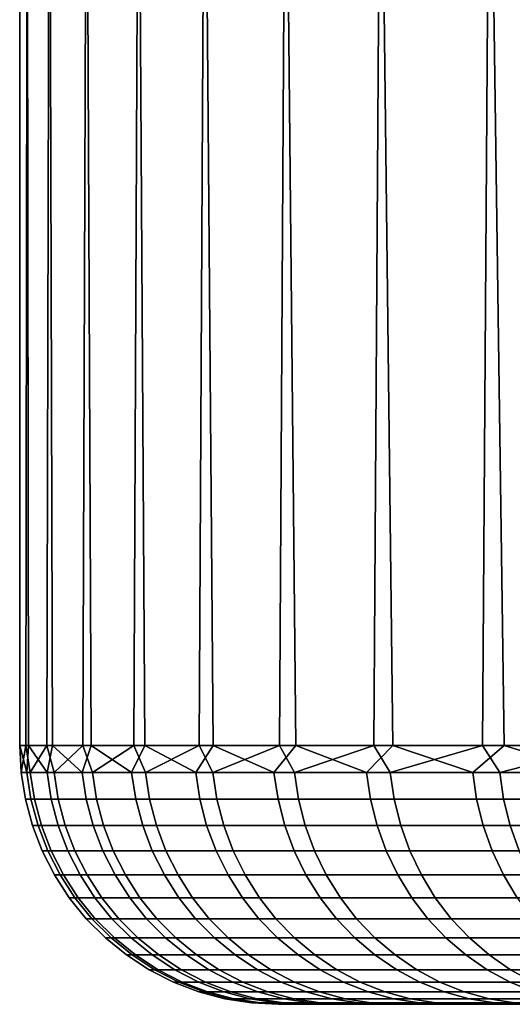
# Model space of a CAD drawing. Header units: metres. Extents: x -244 to 24, y -123 to 0.
# Tile 19 of 146: x -23.45 to -21.55, y -123.1 to -119.3. Entities that reach past the tile are written whole.
import ezdxf

# ---------------------------------------------------------------- set-up
doc = ezdxf.new("R2010")
doc.units = ezdxf.units.M
doc.layers.add('solid_10_231_103_000', color=7, linetype='CONTINUOUS')

msp = doc.modelspace()

# ---------------------------------------------------------------- linework, layer by layer
at = {"layer": 'solid_10_231_103_000'}
for points in [[(-23.449753, -122.099998, -0.107974), (-23.42614, -122.099998, 1.05761), (-23.408539, -109.099998, 1.393613), (-23.448738, -109.099998, 0.243607)], [(-23.415407, -122.099998, -1.27329), (-23.449753, -122.099998, -0.107974), (-23.448738, -109.099998, 0.243607), (-23.432476, -109.099998, -0.906533)], [(-23.323189, -122.099998, -2.43546), (-23.415407, -122.099998, -1.27329), (-23.432476, -109.099998, -0.906533), (-23.359768, -109.099998, -2.054852)], [(-23.42614, -122.099998, 1.05761), (-23.344627, -122.099998, 2.22058), (-23.31201, -109.099998, 2.540119), (-23.408539, -109.099998, 1.393613)], [(-23.173323, -122.099998, -3.59161), (-23.323189, -122.099998, -2.43546), (-23.359768, -109.099998, -2.054852), (-23.230867, -109.099998, -3.198375)], [(-23.344627, -122.099998, 2.22058), (-23.205416, -122.099998, 3.378061), (-23.159357, -109.099998, 3.6806), (-23.31201, -109.099998, 2.540119)], [(-22.966183, -122.099998, -4.738883), (-23.173323, -122.099998, -3.59161), (-23.230867, -109.099998, -3.198375), (-23.046116, -109.099998, -4.333517)], [(-23.205416, -122.099998, 3.378061), (-23.008848, -122.099998, 4.527193), (-22.950994, -109.099998, 4.811905), (-23.159357, -109.099998, 3.6806)], [(-22.70228, -122.099998, -5.874444), (-22.966183, -122.099998, -4.738883), (-23.046116, -109.099998, -4.333517), (-22.805737, -109.099998, -5.458894)], [(-23.008848, -122.099998, 4.527193), (-22.755413, -122.099998, 5.665135), (-22.687311, -109.099998, 5.931875), (-22.950994, -109.099998, 4.811905)], [(-22.382265, -122.099998, -6.995485), (-22.70228, -122.099998, -5.874444), (-22.805737, -109.099998, -5.458894), (-22.510544, -109.099998, -6.571002)], [(-22.755413, -122.099998, 5.665135), (-22.445734, -122.099998, 6.789076), (-22.369013, -109.099998, 7.037756), (-22.687311, -109.099998, 5.931875)], [(-22.006929, -122.099998, -8.099236), (-22.382265, -122.099998, -6.995485), (-22.510544, -109.099998, -6.571002), (-22.161242, -109.099998, -7.666943)], [(-22.445734, -122.099998, 6.789076), (-22.08058, -122.099998, 7.896237), (-21.997055, -109.099998, 8.126032), (-22.369013, -109.099998, 7.037756)], [(-21.577202, -122.099998, -9.182969), (-22.006929, -122.099998, -8.099236), (-22.161242, -109.099998, -7.666943), (-21.758436, -109.099998, -8.744842)], [(-22.08058, -122.099998, 7.896237), (-21.660851, -122.099998, 8.983881), (-21.571892, -109.099998, 9.195353), (-21.997055, -109.099998, 8.126032)], [(-21.094145, -122.099998, -10.244005), (-21.577202, -122.099998, -9.182969), (-21.758436, -109.099998, -8.744842), (-21.303318, -109.099998, -9.801564)], [(-21.660851, -122.099998, 8.983881), (-21.187584, -122.099998, 10.049321), (-21.094893, -109.099998, 10.242475), (-21.571892, -109.099998, 9.195353)], [(-23.44413, -122.204529, 0.135783), (-23.42614, -122.099998, 1.05761), (-23.449753, -122.099998, -0.107974)], [(-23.422369, -122.204529, -1.018968), (-23.449753, -122.099998, -0.107974), (-23.415407, -122.099998, -1.27329)], [(-23.44413, -122.204529, 0.135783), (-23.449753, -122.099998, -0.107974), (-23.422369, -122.204529, -1.018968)], [(-23.408995, -122.204529, 1.290205), (-23.42614, -122.099998, 1.05761), (-23.44413, -122.204529, 0.135783)], [(-23.408995, -122.204529, 1.290205), (-23.344627, -122.099998, 2.22058), (-23.42614, -122.099998, 1.05761)], [(-23.422369, -122.204529, -1.018968), (-23.415407, -122.099998, -1.27329), (-23.343765, -122.204529, -2.171247)], [(-23.343765, -122.204529, -2.171247), (-23.415407, -122.099998, -1.27329), (-23.323189, -122.099998, -2.43546)], [(-23.317049, -122.204529, 2.441497), (-23.344627, -122.099998, 2.22058), (-23.408995, -122.204529, 1.290205)], [(-23.317049, -122.204529, 2.441497), (-23.205416, -122.099998, 3.378061), (-23.344627, -122.099998, 2.22058)], [(-23.343765, -122.204529, -2.171247), (-23.323189, -122.099998, -2.43546), (-23.208508, -122.204529, -3.318257)], [(-23.208508, -122.204529, -3.318257), (-23.323189, -122.099998, -2.43546), (-23.173323, -122.099998, -3.59161)], [(-23.168516, -122.204529, 3.586862), (-23.205416, -122.099998, 3.378061), (-23.317049, -122.204529, 2.441497)], [(-23.208508, -122.204529, -3.318257), (-23.173323, -122.099998, -3.59161), (-23.016928, -122.204529, -4.457213)], [(-23.168516, -122.204529, 3.586862), (-23.008848, -122.099998, 4.527193), (-23.205416, -122.099998, 3.378061)], [(-23.016928, -122.204529, -4.457213), (-23.173323, -122.099998, -3.59161), (-22.966183, -122.099998, -4.738883)], [(-22.963755, -122.204529, 4.723523), (-23.008848, -122.099998, 4.527193), (-23.168516, -122.204529, 3.586862)], [(-23.016928, -122.204529, -4.457213), (-22.966183, -122.099998, -4.738883), (-22.769487, -122.204529, -5.585352)], [(-22.963755, -122.204529, 4.723523), (-22.755413, -122.099998, 5.665135), (-23.008848, -122.099998, 4.527193)], [(-22.769487, -122.204529, -5.585352), (-22.966183, -122.099998, -4.738883), (-22.70228, -122.099998, -5.874444)], [(-22.703262, -122.204529, 5.848721), (-22.755413, -122.099998, 5.665135), (-22.963755, -122.204529, 4.723523)], [(-22.769487, -122.204529, -5.585352), (-22.70228, -122.099998, -5.874444), (-22.466787, -122.204529, -6.699937)], [(-22.703262, -122.204529, 5.848721), (-22.445734, -122.099998, 6.789076), (-22.755413, -122.099998, 5.665135)], [(-22.387672, -122.204529, 6.959724), (-22.445734, -122.099998, 6.789076), (-22.703262, -122.204529, 5.848721)], [(-22.466787, -122.204529, -6.699937), (-22.70228, -122.099998, -5.874444), (-22.382265, -122.099998, -6.995485)], [(-22.466787, -122.204529, -6.699937), (-22.382265, -122.099998, -6.995485), (-22.109564, -122.204529, -7.798261)], [(-22.387672, -122.204529, 6.959724), (-22.08058, -122.099998, 7.896237), (-22.445734, -122.099998, 6.789076)], [(-22.017752, -122.204529, 8.053837), (-22.08058, -122.099998, 7.896237), (-22.387672, -122.204529, 6.959724)], [(-22.109564, -122.204529, -7.798261), (-22.382265, -122.099998, -6.995485), (-22.006929, -122.099998, -8.099236)], [(-22.109564, -122.204529, -7.798261), (-22.006929, -122.099998, -8.099236), (-21.698683, -122.204529, -8.87766)], [(-22.017752, -122.204529, 8.053837), (-21.660851, -122.099998, 8.983881), (-22.08058, -122.099998, 7.896237)], [(-21.594395, -122.204529, 9.128405), (-21.660851, -122.099998, 8.983881), (-22.017752, -122.204529, 8.053837)], [(-21.698683, -122.204529, -8.87766), (-22.006929, -122.099998, -8.099236), (-21.577202, -122.099998, -9.182969)], [(-21.698683, -122.204529, -8.87766), (-21.577202, -122.099998, -9.182969), (-21.235142, -122.204529, -9.935514)], [(-21.594395, -122.204529, 9.128405), (-21.187584, -122.099998, 10.049321), (-21.660851, -122.099998, 8.983881)], [(-21.118631, -122.204529, 10.180818), (-21.187584, -122.099998, 10.049321), (-21.594395, -122.204529, 9.128405)], [(-21.235142, -122.204529, -9.935514), (-21.577202, -122.099998, -9.182969), (-21.094145, -122.099998, -10.244005)], [(-23.44413, -122.204529, 0.135783), (-23.422369, -122.204529, -1.018968), (-23.405989, -122.308014, -1.018256), (-23.427734, -122.308014, 0.135688)], [(-23.408995, -122.204529, 1.290205), (-23.44413, -122.204529, 0.135783), (-23.427734, -122.308014, 0.135688), (-23.392624, -122.308014, 1.289303)], [(-23.422369, -122.204529, -1.018968), (-23.343765, -122.204529, -2.171247), (-23.32744, -122.308014, -2.169729), (-23.405989, -122.308014, -1.018256)], [(-23.317049, -122.204529, 2.441497), (-23.408995, -122.204529, 1.290205), (-23.392624, -122.308014, 1.289303), (-23.300743, -122.308014, 2.439789)], [(-23.343765, -122.204529, -2.171247), (-23.208508, -122.204529, -3.318257), (-23.192278, -122.308014, -3.315936), (-23.32744, -122.308014, -2.169729)], [(-23.168516, -122.204529, 3.586862), (-23.317049, -122.204529, 2.441497), (-23.300743, -122.308014, 2.439789), (-23.152311, -122.308014, 3.584354)], [(-23.208508, -122.204529, -3.318257), (-23.016928, -122.204529, -4.457213), (-23.00083, -122.308014, -4.454096), (-23.192278, -122.308014, -3.315936)], [(-22.963755, -122.204529, 4.723523), (-23.168516, -122.204529, 3.586862), (-23.152311, -122.308014, 3.584354), (-22.947695, -122.308014, 4.72022)], [(-23.016928, -122.204529, -4.457213), (-22.769487, -122.204529, -5.585352), (-22.753563, -122.308014, -5.581447), (-23.00083, -122.308014, -4.454096)], [(-22.703262, -122.204529, 5.848721), (-22.963755, -122.204529, 4.723523), (-22.947695, -122.308014, 4.72022), (-22.687386, -122.308014, 5.844631)], [(-22.769487, -122.204529, -5.585352), (-22.466787, -122.204529, -6.699937), (-22.451075, -122.308014, -6.695251), (-22.753563, -122.308014, -5.581447)], [(-22.387672, -122.204529, 6.959724), (-22.703262, -122.204529, 5.848721), (-22.687386, -122.308014, 5.844631), (-22.372017, -122.308014, 6.954857)], [(-22.466787, -122.204529, -6.699937), (-22.109564, -122.204529, -7.798261), (-22.094101, -122.308014, -7.792808), (-22.451075, -122.308014, -6.695251)], [(-22.017752, -122.204529, 8.053837), (-22.387672, -122.204529, 6.959724), (-22.372017, -122.308014, 6.954857), (-22.002354, -122.308014, 8.048204)], [(-22.109564, -122.204529, -7.798261), (-21.698683, -122.204529, -8.87766), (-21.683508, -122.308014, -8.871451), (-22.094101, -122.308014, -7.792808)], [(-21.594395, -122.204529, 9.128405), (-22.017752, -122.204529, 8.053837), (-22.002354, -122.308014, 8.048204), (-21.579292, -122.308014, 9.122021)], [(-21.698683, -122.204529, -8.87766), (-21.235142, -122.204529, -9.935514), (-21.220291, -122.308014, -9.928566), (-21.683508, -122.308014, -8.871451)], [(-21.118631, -122.204529, 10.180818), (-21.594395, -122.204529, 9.128405), (-21.579292, -122.308014, 9.122021), (-21.103863, -122.308014, 10.173697)], [(-23.427734, -122.308014, 0.135688), (-23.405989, -122.308014, -1.018256), (-23.37888, -122.409218, -1.017076), (-23.4006, -122.409218, 0.135531)], [(-23.392624, -122.308014, 1.289303), (-23.427734, -122.308014, 0.135688), (-23.4006, -122.409218, 0.135531), (-23.365532, -122.409218, 1.28781)], [(-23.405989, -122.308014, -1.018256), (-23.32744, -122.308014, -2.169729), (-23.300423, -122.409218, -2.167216), (-23.37888, -122.409218, -1.017076)], [(-23.300743, -122.308014, 2.439789), (-23.392624, -122.308014, 1.289303), (-23.365532, -122.409218, 1.28781), (-23.273756, -122.409218, 2.436963)], [(-23.32744, -122.308014, -2.169729), (-23.192278, -122.308014, -3.315936), (-23.165417, -122.409218, -3.312096), (-23.300423, -122.409218, -2.167216)], [(-23.152311, -122.308014, 3.584354), (-23.300743, -122.308014, 2.439789), (-23.273756, -122.409218, 2.436963), (-23.125498, -122.409218, 3.580203)], [(-23.192278, -122.308014, -3.315936), (-23.00083, -122.308014, -4.454096), (-22.974192, -122.409218, -4.448937), (-23.165417, -122.409218, -3.312096)], [(-22.947695, -122.308014, 4.72022), (-23.152311, -122.308014, 3.584354), (-23.125498, -122.409218, 3.580203), (-22.921116, -122.409218, 4.714753)], [(-23.00083, -122.308014, -4.454096), (-22.753563, -122.308014, -5.581447), (-22.727209, -122.409218, -5.574982), (-22.974192, -122.409218, -4.448937)], [(-22.687386, -122.308014, 5.844631), (-22.947695, -122.308014, 4.72022), (-22.921116, -122.409218, 4.714753), (-22.66111, -122.409218, 5.837862)], [(-22.753563, -122.308014, -5.581447), (-22.451075, -122.308014, -6.695251), (-22.425072, -122.409218, -6.687497), (-22.727209, -122.409218, -5.574982)], [(-22.372017, -122.308014, 6.954857), (-22.687386, -122.308014, 5.844631), (-22.66111, -122.409218, 5.837862), (-22.346106, -122.409218, 6.946802)], [(-22.451075, -122.308014, -6.695251), (-22.094101, -122.308014, -7.792808), (-22.068512, -122.409218, -7.783782), (-22.425072, -122.409218, -6.687497)], [(-22.002354, -122.308014, 8.048204), (-22.372017, -122.308014, 6.954857), (-22.346106, -122.409218, 6.946802), (-21.976871, -122.409218, 8.038883)], [(-22.094101, -122.308014, -7.792808), (-21.683508, -122.308014, -8.871451), (-21.658394, -122.409218, -8.861176), (-22.068512, -122.409218, -7.783782)], [(-21.579292, -122.308014, 9.122021), (-22.002354, -122.308014, 8.048204), (-21.976871, -122.409218, 8.038883), (-21.5543, -122.409218, 9.111455)], [(-21.683508, -122.308014, -8.871451), (-21.220291, -122.308014, -9.928566), (-21.195713, -122.409218, -9.917067), (-21.658394, -122.409218, -8.861176)], [(-21.103863, -122.308014, 10.173697), (-21.579292, -122.308014, 9.122021), (-21.5543, -122.409218, 9.111455), (-21.07942, -122.409218, 10.161915)], [(-23.4006, -122.409218, 0.135531), (-23.37888, -122.409218, -1.017076), (-23.341341, -122.507027, -1.015443), (-23.363028, -122.507027, 0.135314)], [(-23.365532, -122.409218, 1.28781), (-23.4006, -122.409218, 0.135531), (-23.363028, -122.507027, 0.135314), (-23.328014, -122.507027, 1.285742)], [(-23.37888, -122.409218, -1.017076), (-23.300423, -122.409218, -2.167216), (-23.26301, -122.507027, -2.163736), (-23.341341, -122.507027, -1.015443)], [(-23.273756, -122.409218, 2.436963), (-23.365532, -122.409218, 1.28781), (-23.328014, -122.507027, 1.285742), (-23.236385, -122.507027, 2.43305)], [(-23.300423, -122.409218, -2.167216), (-23.165417, -122.409218, -3.312096), (-23.12822, -122.507027, -3.306777), (-23.26301, -122.507027, -2.163736)], [(-23.125498, -122.409218, 3.580203), (-23.273756, -122.409218, 2.436963), (-23.236385, -122.507027, 2.43305), (-23.088366, -122.507027, 3.574454)], [(-23.165417, -122.409218, -3.312096), (-22.974192, -122.409218, -4.448937), (-22.937302, -122.507027, -4.441794), (-23.12822, -122.507027, -3.306777)], [(-22.921116, -122.409218, 4.714753), (-23.125498, -122.409218, 3.580203), (-23.088366, -122.507027, 3.574454), (-22.884314, -122.507027, 4.707183)], [(-22.974192, -122.409218, -4.448937), (-22.727209, -122.409218, -5.574982), (-22.690718, -122.507027, -5.566031), (-22.937302, -122.507027, -4.441794)], [(-22.66111, -122.409218, 5.837862), (-22.921116, -122.409218, 4.714753), (-22.884314, -122.507027, 4.707183), (-22.624723, -122.507027, 5.828488)], [(-22.727209, -122.409218, -5.574982), (-22.425072, -122.409218, -6.687497), (-22.389065, -122.507027, -6.676759), (-22.690718, -122.507027, -5.566031)], [(-22.346106, -122.409218, 6.946802), (-22.66111, -122.409218, 5.837862), (-22.624723, -122.507027, 5.828488), (-22.310225, -122.507027, 6.935647)], [(-22.425072, -122.409218, -6.687497), (-22.068512, -122.409218, -7.783782), (-22.033077, -122.507027, -7.771284), (-22.389065, -122.507027, -6.676759)], [(-21.976871, -122.409218, 8.038883), (-22.346106, -122.409218, 6.946802), (-22.310225, -122.507027, 6.935647), (-21.941584, -122.507027, 8.025975)], [(-22.068512, -122.409218, -7.783782), (-21.658394, -122.409218, -8.861176), (-21.623617, -122.507027, -8.846949), (-22.033077, -122.507027, -7.771284)], [(-21.5543, -122.409218, 9.111455), (-21.976871, -122.409218, 8.038883), (-21.941584, -122.507027, 8.025975), (-21.519691, -122.507027, 9.096826)], [(-21.658394, -122.409218, -8.861176), (-21.195713, -122.409218, -9.917067), (-21.16168, -122.507027, -9.901143), (-21.623617, -122.507027, -8.846949)], [(-21.07942, -122.409218, 10.161915), (-21.5543, -122.409218, 9.111455), (-21.519691, -122.507027, 9.096826), (-21.045574, -122.507027, 10.145598)], [(-23.363028, -122.507027, 0.135314), (-23.341341, -122.507027, -1.015443), (-23.293785, -122.600365, -1.013375), (-23.315426, -122.600365, 0.135038)], [(-23.328014, -122.507027, 1.285742), (-23.363028, -122.507027, 0.135314), (-23.315426, -122.600365, 0.135038), (-23.280483, -122.600365, 1.283123)], [(-23.341341, -122.507027, -1.015443), (-23.26301, -122.507027, -2.163736), (-23.215612, -122.600365, -2.159328), (-23.293785, -122.600365, -1.013375)], [(-23.236385, -122.507027, 2.43305), (-23.328014, -122.507027, 1.285742), (-23.280483, -122.600365, 1.283123), (-23.189043, -122.600365, 2.428093)], [(-23.26301, -122.507027, -2.163736), (-23.12822, -122.507027, -3.306777), (-23.081099, -122.600365, -3.30004), (-23.215612, -122.600365, -2.159328)], [(-23.088366, -122.507027, 3.574454), (-23.236385, -122.507027, 2.43305), (-23.189043, -122.600365, 2.428093), (-23.041325, -122.600365, 3.567171)], [(-23.12822, -122.507027, -3.306777), (-22.937302, -122.507027, -4.441794), (-22.890568, -122.600365, -4.432744), (-23.081099, -122.600365, -3.30004)], [(-22.884314, -122.507027, 4.707183), (-23.088366, -122.507027, 3.574454), (-23.041325, -122.600365, 3.567171), (-22.837688, -122.600365, 4.697592)], [(-22.937302, -122.507027, -4.441794), (-22.690718, -122.507027, -5.566031), (-22.644487, -122.600365, -5.55469), (-22.890568, -122.600365, -4.432744)], [(-22.624723, -122.507027, 5.828488), (-22.884314, -122.507027, 4.707183), (-22.837688, -122.600365, 4.697592), (-22.578627, -122.600365, 5.816612)], [(-22.690718, -122.507027, -5.566031), (-22.389065, -122.507027, -6.676759), (-22.343449, -122.600365, -6.663156), (-22.644487, -122.600365, -5.55469)], [(-22.310225, -122.507027, 6.935647), (-22.624723, -122.507027, 5.828488), (-22.578627, -122.600365, 5.816612), (-22.264769, -122.600365, 6.921516)], [(-22.389065, -122.507027, -6.676759), (-22.033077, -122.507027, -7.771284), (-21.988186, -122.600365, -7.75545), (-22.343449, -122.600365, -6.663156)], [(-21.941584, -122.507027, 8.025975), (-22.310225, -122.507027, 6.935647), (-22.264769, -122.600365, 6.921516), (-21.896879, -122.600365, 8.009623)], [(-22.033077, -122.507027, -7.771284), (-21.623617, -122.507027, -8.846949), (-21.579561, -122.600365, -8.828923), (-21.988186, -122.600365, -7.75545)], [(-21.519691, -122.507027, 9.096826), (-21.941584, -122.507027, 8.025975), (-21.896879, -122.600365, 8.009623), (-21.475845, -122.600365, 9.078291)], [(-21.623617, -122.507027, -8.846949), (-21.16168, -122.507027, -9.901143), (-21.118565, -122.600365, -9.88097), (-21.579561, -122.600365, -8.828923)], [(-23.315426, -122.600365, 0.135038), (-23.293785, -122.600365, -1.013375), (-23.236732, -122.68821, -1.010893), (-23.25832, -122.68821, 0.134707)], [(-23.280483, -122.600365, 1.283123), (-23.315426, -122.600365, 0.135038), (-23.25832, -122.68821, 0.134707), (-23.223463, -122.68821, 1.27998)], [(-23.293785, -122.600365, -1.013375), (-23.215612, -122.600365, -2.159328), (-23.158751, -122.68821, -2.154039), (-23.236732, -122.68821, -1.010893)], [(-23.189043, -122.600365, 2.428093), (-23.280483, -122.600365, 1.283123), (-23.223463, -122.68821, 1.27998), (-23.132246, -122.68821, 2.422146)], [(-23.215612, -122.600365, -2.159328), (-23.081099, -122.600365, -3.30004), (-23.024567, -122.68821, -3.291957), (-23.158751, -122.68821, -2.154039)], [(-23.041325, -122.600365, 3.567171), (-23.189043, -122.600365, 2.428093), (-23.132246, -122.68821, 2.422146), (-22.98489, -122.68821, 3.558434)], [(-23.081099, -122.600365, -3.30004), (-22.890568, -122.600365, -4.432744), (-22.834503, -122.68821, -4.421887), (-23.024567, -122.68821, -3.291957)], [(-22.837688, -122.600365, 4.697592), (-23.041325, -122.600365, 3.567171), (-22.98489, -122.68821, 3.558434), (-22.781752, -122.68821, 4.686086)], [(-22.890568, -122.600365, -4.432744), (-22.644487, -122.600365, -5.55469), (-22.589024, -122.68821, -5.541085), (-22.834503, -122.68821, -4.421887)], [(-22.578627, -122.600365, 5.816612), (-22.837688, -122.600365, 4.697592), (-22.781752, -122.68821, 4.686086), (-22.523325, -122.68821, 5.802366)], [(-22.644487, -122.600365, -5.55469), (-22.343449, -122.600365, -6.663156), (-22.288723, -122.68821, -6.646836), (-22.589024, -122.68821, -5.541085)], [(-22.264769, -122.600365, 6.921516), (-22.578627, -122.600365, 5.816612), (-22.523325, -122.68821, 5.802366), (-22.210238, -122.68821, 6.904564)], [(-22.343449, -122.600365, -6.663156), (-21.988186, -122.600365, -7.75545), (-21.934332, -122.68821, -7.736455), (-22.288723, -122.68821, -6.646836)], [(-21.896879, -122.600365, 8.009623), (-22.264769, -122.600365, 6.921516), (-22.210238, -122.68821, 6.904564), (-21.843246, -122.68821, 7.990005)], [(-21.988186, -122.600365, -7.75545), (-21.579561, -122.600365, -8.828923), (-21.526707, -122.68821, -8.807299), (-21.934332, -122.68821, -7.736455)], [(-21.475845, -122.600365, 9.078291), (-21.896879, -122.600365, 8.009623), (-21.843246, -122.68821, 7.990005), (-21.423246, -122.68821, 9.056056)], [(-21.579561, -122.600365, -8.828923), (-21.118565, -122.600365, -9.88097), (-21.066839, -122.68821, -9.856769), (-21.526707, -122.68821, -8.807299)], [(-23.25832, -122.68821, 0.134707), (-23.236732, -122.68821, -1.010893), (-23.170809, -122.7696, -1.008025), (-23.192337, -122.7696, 0.134325)], [(-23.223463, -122.68821, 1.27998), (-23.25832, -122.68821, 0.134707), (-23.192337, -122.7696, 0.134325), (-23.157579, -122.7696, 1.276348)], [(-23.236732, -122.68821, -1.010893), (-23.158751, -122.68821, -2.154039), (-23.09305, -122.7696, -2.147928), (-23.170809, -122.7696, -1.008025)], [(-23.132246, -122.68821, 2.422146), (-23.223463, -122.68821, 1.27998), (-23.157579, -122.7696, 1.276348), (-23.06662, -122.7696, 2.415275)], [(-23.158751, -122.68821, -2.154039), (-23.024567, -122.68821, -3.291957), (-22.959246, -122.7696, -3.282618), (-23.09305, -122.7696, -2.147928)], [(-22.98489, -122.68821, 3.558434), (-23.132246, -122.68821, 2.422146), (-23.06662, -122.7696, 2.415275), (-22.919682, -122.7696, 3.548339)], [(-23.024567, -122.68821, -3.291957), (-22.834503, -122.68821, -4.421887), (-22.769722, -122.7696, -4.409342), (-22.959246, -122.7696, -3.282618)], [(-22.781752, -122.68821, 4.686086), (-22.98489, -122.68821, 3.558434), (-22.919682, -122.7696, 3.548339), (-22.717119, -122.7696, 4.672792)], [(-22.834503, -122.68821, -4.421887), (-22.589024, -122.68821, -5.541085), (-22.524939, -122.7696, -5.525365), (-22.769722, -122.7696, -4.409342)], [(-22.523325, -122.68821, 5.802366), (-22.781752, -122.68821, 4.686086), (-22.717119, -122.7696, 4.672792), (-22.459427, -122.7696, 5.785905)], [(-22.589024, -122.68821, -5.541085), (-22.288723, -122.68821, -6.646836), (-22.225491, -122.7696, -6.627979), (-22.524939, -122.7696, -5.525365)], [(-22.210238, -122.68821, 6.904564), (-22.523325, -122.68821, 5.802366), (-22.459427, -122.7696, 5.785905), (-22.147226, -122.7696, 6.884976)], [(-22.288723, -122.68821, -6.646836), (-21.934332, -122.68821, -7.736455), (-21.872103, -122.7696, -7.714507), (-22.225491, -122.7696, -6.627979)], [(-21.843246, -122.68821, 7.990005), (-22.210238, -122.68821, 6.904564), (-22.147226, -122.7696, 6.884976), (-21.781279, -122.7696, 7.967338)], [(-21.934332, -122.68821, -7.736455), (-21.526707, -122.68821, -8.807299), (-21.465635, -122.7696, -8.782312), (-21.872103, -122.7696, -7.714507)], [(-21.423246, -122.68821, 9.056056), (-21.843246, -122.68821, 7.990005), (-21.781279, -122.7696, 7.967338), (-21.362469, -122.7696, 9.030364)], [(-23.192337, -122.7696, 0.134325), (-23.170809, -122.7696, -1.008025), (-23.096741, -122.843636, -1.004802), (-23.1182, -122.843636, 0.133896)], [(-23.157579, -122.7696, 1.276348), (-23.192337, -122.7696, 0.134325), (-23.1182, -122.843636, 0.133896), (-23.083553, -122.843636, 1.272269)], [(-23.170809, -122.7696, -1.008025), (-23.09305, -122.7696, -2.147928), (-23.01923, -122.843636, -2.141062), (-23.096741, -122.843636, -1.004802)], [(-23.06662, -122.7696, 2.415275), (-23.157579, -122.7696, 1.276348), (-23.083553, -122.843636, 1.272269), (-22.992886, -122.843636, 2.407554)], [(-23.09305, -122.7696, -2.147928), (-22.959246, -122.7696, -3.282618), (-22.885853, -122.843636, -3.272125), (-23.01923, -122.843636, -2.141062)], [(-22.919682, -122.7696, 3.548339), (-23.06662, -122.7696, 2.415275), (-22.992886, -122.843636, 2.407554), (-22.846416, -122.843636, 3.536996)], [(-22.959246, -122.7696, -3.282618), (-22.769722, -122.7696, -4.409342), (-22.696936, -122.843636, -4.395247), (-22.885853, -122.843636, -3.272125)], [(-22.717119, -122.7696, 4.672792), (-22.919682, -122.7696, 3.548339), (-22.846416, -122.843636, 3.536996), (-22.644503, -122.843636, 4.657855)], [(-22.769722, -122.7696, -4.409342), (-22.524939, -122.7696, -5.525365), (-22.452934, -122.843636, -5.507702), (-22.696936, -122.843636, -4.395247)], [(-22.459427, -122.7696, 5.785905), (-22.717119, -122.7696, 4.672792), (-22.644503, -122.843636, 4.657855), (-22.387632, -122.843636, 5.767409)], [(-22.524939, -122.7696, -5.525365), (-22.225491, -122.7696, -6.627979), (-22.154444, -122.843636, -6.606791), (-22.452934, -122.843636, -5.507702)], [(-22.147226, -122.7696, 6.884976), (-22.459427, -122.7696, 5.785905), (-22.387632, -122.843636, 5.767409), (-22.076429, -122.843636, 6.862967)], [(-22.225491, -122.7696, -6.627979), (-21.872103, -122.7696, -7.714507), (-21.802187, -122.843636, -7.689847), (-22.154444, -122.843636, -6.606791)], [(-21.781279, -122.7696, 7.967338), (-22.147226, -122.7696, 6.884976), (-22.076429, -122.843636, 6.862967), (-21.711651, -122.843636, 7.941869)], [(-21.872103, -122.7696, -7.714507), (-21.465635, -122.7696, -8.782312), (-21.397018, -122.843636, -8.754239), (-21.802187, -122.843636, -7.689847)], [(-21.362469, -122.7696, 9.030364), (-21.781279, -122.7696, 7.967338), (-21.711651, -122.843636, 7.941869), (-21.29418, -122.843636, 9.001497)], [(-23.1182, -122.843636, 0.133896), (-23.096741, -122.843636, -1.004802), (-23.015339, -122.909508, -1.001261), (-23.036722, -122.909508, 0.133424)], [(-23.083553, -122.843636, 1.272269), (-23.1182, -122.843636, 0.133896), (-23.036722, -122.909508, 0.133424), (-23.002197, -122.909508, 1.267785)], [(-23.096741, -122.843636, -1.004802), (-23.01923, -122.843636, -2.141062), (-22.938101, -122.909508, -2.133516), (-23.015339, -122.909508, -1.001261)], [(-22.992886, -122.843636, 2.407554), (-23.083553, -122.843636, 1.272269), (-23.002197, -122.909508, 1.267785), (-22.91185, -122.909508, 2.399069)], [(-23.01923, -122.843636, -2.141062), (-22.885853, -122.843636, -3.272125), (-22.805195, -122.909508, -3.260593), (-22.938101, -122.909508, -2.133516)], [(-22.846416, -122.843636, 3.536996), (-22.992886, -122.843636, 2.407554), (-22.91185, -122.909508, 2.399069), (-22.765898, -122.909508, 3.524531)], [(-22.885853, -122.843636, -3.272125), (-22.696936, -122.843636, -4.395247), (-22.616943, -122.909508, -4.379756), (-22.805195, -122.909508, -3.260593)], [(-22.644503, -122.843636, 4.657855), (-22.846416, -122.843636, 3.536996), (-22.765898, -122.909508, 3.524531), (-22.564693, -122.909508, 4.641439)], [(-22.696936, -122.843636, -4.395247), (-22.452934, -122.843636, -5.507702), (-22.373802, -122.909508, -5.488291), (-22.616943, -122.909508, -4.379756)], [(-22.387632, -122.843636, 5.767409), (-22.644503, -122.843636, 4.657855), (-22.564693, -122.909508, 4.641439), (-22.308729, -122.909508, 5.747083)], [(-22.452934, -122.843636, -5.507702), (-22.154444, -122.843636, -6.606791), (-22.076365, -122.909508, -6.583507), (-22.373802, -122.909508, -5.488291)], [(-22.076429, -122.843636, 6.862967), (-22.387632, -122.843636, 5.767409), (-22.308729, -122.909508, 5.747083), (-21.998625, -122.909508, 6.838779)], [(-22.154444, -122.843636, -6.606791), (-21.802187, -122.843636, -7.689847), (-21.725348, -122.909508, -7.662745), (-22.076365, -122.909508, -6.583507)], [(-21.711651, -122.843636, 7.941869), (-22.076429, -122.843636, 6.862967), (-21.998625, -122.909508, 6.838779), (-21.635132, -122.909508, 7.913879)], [(-21.802187, -122.843636, -7.689847), (-21.397018, -122.843636, -8.754239), (-21.321608, -122.909508, -8.723386), (-21.725348, -122.909508, -7.662745)], [(-21.29418, -122.843636, 9.001497), (-21.711651, -122.843636, 7.941869), (-21.635132, -122.909508, 7.913879), (-21.219131, -122.909508, 8.969772)], [(-23.036722, -122.909508, 0.133424), (-23.015339, -122.909508, -1.001261), (-22.9275, -122.966499, -0.99744), (-22.948801, -122.966499, 0.132914)], [(-23.002197, -122.909508, 1.267785), (-23.036722, -122.909508, 0.133424), (-22.948801, -122.966499, 0.132914), (-22.914408, -122.966499, 1.262946)], [(-23.015339, -122.909508, -1.001261), (-22.938101, -122.909508, -2.133516), (-22.850555, -122.966499, -2.125373), (-22.9275, -122.966499, -0.99744)], [(-22.91185, -122.909508, 2.399069), (-23.002197, -122.909508, 1.267785), (-22.914408, -122.966499, 1.262946), (-22.824404, -122.966499, 2.389912)], [(-22.938101, -122.909508, -2.133516), (-22.805195, -122.909508, -3.260593), (-22.718157, -122.966499, -3.248148), (-22.850555, -122.966499, -2.125373)], [(-22.765898, -122.909508, 3.524531), (-22.91185, -122.909508, 2.399069), (-22.824404, -122.966499, 2.389912), (-22.679008, -122.966499, 3.511079)], [(-22.805195, -122.909508, -3.260593), (-22.616943, -122.909508, -4.379756), (-22.530622, -122.966499, -4.363041), (-22.718157, -122.966499, -3.248148)], [(-22.564693, -122.909508, 4.641439), (-22.765898, -122.909508, 3.524531), (-22.679008, -122.966499, 3.511079), (-22.478573, -122.966499, 4.623724)], [(-22.616943, -122.909508, -4.379756), (-22.373802, -122.909508, -5.488291), (-22.28841, -122.966499, -5.467345), (-22.530622, -122.966499, -4.363041)], [(-22.308729, -122.909508, 5.747083), (-22.564693, -122.909508, 4.641439), (-22.478573, -122.966499, 4.623724), (-22.223585, -122.966499, 5.725149)], [(-22.373802, -122.909508, -5.488291), (-22.076365, -122.909508, -6.583507), (-21.992107, -122.966499, -6.55838), (-22.28841, -122.966499, -5.467345)], [(-21.998625, -122.909508, 6.838779), (-22.308729, -122.909508, 5.747083), (-22.223585, -122.966499, 5.725149), (-21.914665, -122.966499, 6.812678)], [(-22.076365, -122.909508, -6.583507), (-21.725348, -122.909508, -7.662745), (-21.642431, -122.966499, -7.633499), (-21.992107, -122.966499, -6.55838)], [(-21.635132, -122.909508, 7.913879), (-21.998625, -122.909508, 6.838779), (-21.914665, -122.966499, 6.812678), (-21.552559, -122.966499, 7.883675)], [(-21.725348, -122.909508, -7.662745), (-21.321608, -122.909508, -8.723386), (-21.240231, -122.966499, -8.690092), (-21.642431, -122.966499, -7.633499)], [(-21.219131, -122.909508, 8.969772), (-21.635132, -122.909508, 7.913879), (-21.552559, -122.966499, 7.883675), (-21.138147, -122.966499, 8.935538)], [(-22.948801, -122.966499, 0.132914), (-22.9275, -122.966499, -0.99744), (-22.834183, -123.013969, -0.99338), (-22.855398, -123.013969, 0.132373)], [(-22.914408, -122.966499, 1.262946), (-22.948801, -122.966499, 0.132914), (-22.855398, -123.013969, 0.132373), (-22.821146, -123.013969, 1.257806)], [(-22.9275, -122.966499, -0.99744), (-22.850555, -122.966499, -2.125373), (-22.757553, -123.013969, -2.116723), (-22.834183, -123.013969, -0.99338)], [(-22.824404, -122.966499, 2.389912), (-22.914408, -122.966499, 1.262946), (-22.821146, -123.013969, 1.257806), (-22.731508, -123.013969, 2.380185)], [(-22.850555, -122.966499, -2.125373), (-22.718157, -122.966499, -3.248148), (-22.625692, -123.013969, -3.234928), (-22.757553, -123.013969, -2.116723)], [(-22.679008, -122.966499, 3.511079), (-22.824404, -122.966499, 2.389912), (-22.731508, -123.013969, 2.380185), (-22.586704, -123.013969, 3.496789)], [(-22.718157, -122.966499, -3.248148), (-22.530622, -122.966499, -4.363041), (-22.438923, -123.013969, -4.345283), (-22.625692, -123.013969, -3.234928)], [(-22.478573, -122.966499, 4.623724), (-22.679008, -122.966499, 3.511079), (-22.586704, -123.013969, 3.496789), (-22.387085, -123.013969, 4.604906)], [(-22.530622, -122.966499, -4.363041), (-22.28841, -122.966499, -5.467345), (-22.197697, -123.013969, -5.445092), (-22.438923, -123.013969, -4.345283)], [(-22.223585, -122.966499, 5.725149), (-22.478573, -122.966499, 4.623724), (-22.387085, -123.013969, 4.604906), (-22.133135, -123.013969, 5.701847)], [(-22.28841, -122.966499, -5.467345), (-21.992107, -122.966499, -6.55838), (-21.902597, -123.013969, -6.531687), (-22.197697, -123.013969, -5.445092)], [(-21.914665, -122.966499, 6.812678), (-22.223585, -122.966499, 5.725149), (-22.133135, -123.013969, 5.701847), (-21.825472, -123.013969, 6.784951)], [(-21.992107, -122.966499, -6.55838), (-21.642431, -122.966499, -7.633499), (-21.554346, -123.013969, -7.60243), (-21.902597, -123.013969, -6.531687)], [(-21.552559, -122.966499, 7.883675), (-21.914665, -122.966499, 6.812678), (-21.825472, -123.013969, 6.784951), (-21.464838, -123.013969, 7.851588)], [(-21.642431, -122.966499, -7.633499), (-21.240231, -122.966499, -8.690092), (-21.153782, -123.013969, -8.654723), (-21.554346, -123.013969, -7.60243)], [(-21.138147, -122.966499, 8.935538), (-21.552559, -122.966499, 7.883675), (-21.464838, -123.013969, 7.851588), (-21.052114, -123.013969, 8.899171)], [(-22.855398, -123.013969, 0.132373), (-22.834183, -123.013969, -0.99338), (-22.736418, -123.051414, -0.989127), (-22.757542, -123.051414, 0.131807)], [(-22.821146, -123.013969, 1.257806), (-22.855398, -123.013969, 0.132373), (-22.757542, -123.051414, 0.131807), (-22.723434, -123.051414, 1.25242)], [(-22.834183, -123.013969, -0.99338), (-22.757553, -123.013969, -2.116723), (-22.660116, -123.051414, -2.10766), (-22.736418, -123.051414, -0.989127)], [(-22.731508, -123.013969, 2.380185), (-22.821146, -123.013969, 1.257806), (-22.723434, -123.051414, 1.25242), (-22.634182, -123.051414, 2.369994)], [(-22.757553, -123.013969, -2.116723), (-22.625692, -123.013969, -3.234928), (-22.52882, -123.051414, -3.221078), (-22.660116, -123.051414, -2.10766)], [(-22.586704, -123.013969, 3.496789), (-22.731508, -123.013969, 2.380185), (-22.634182, -123.051414, 2.369994), (-22.489998, -123.051414, 3.481817)], [(-22.625692, -123.013969, -3.234928), (-22.438923, -123.013969, -4.345283), (-22.34285, -123.051414, -4.326678), (-22.52882, -123.051414, -3.221078)], [(-22.387085, -123.013969, 4.604906), (-22.586704, -123.013969, 3.496789), (-22.489998, -123.051414, 3.481817), (-22.291233, -123.051414, 4.585189)], [(-22.438923, -123.013969, -4.345283), (-22.197697, -123.013969, -5.445092), (-22.102655, -123.051414, -5.421779), (-22.34285, -123.051414, -4.326678)], [(-22.133135, -123.013969, 5.701847), (-22.387085, -123.013969, 4.604906), (-22.291233, -123.051414, 4.585189), (-22.03837, -123.051414, 5.677434)], [(-22.197697, -123.013969, -5.445092), (-21.902597, -123.013969, -6.531687), (-21.808821, -123.051414, -6.503721), (-22.102655, -123.051414, -5.421779)], [(-21.825472, -123.013969, 6.784951), (-22.133135, -123.013969, 5.701847), (-22.03837, -123.051414, 5.677434), (-21.732023, -123.051414, 6.7559)], [(-21.902597, -123.013969, -6.531687), (-21.554346, -123.013969, -7.60243), (-21.462059, -123.051414, -7.56988), (-21.808821, -123.051414, -6.503721)], [(-21.464838, -123.013969, 7.851588), (-21.825472, -123.013969, 6.784951), (-21.732023, -123.051414, 6.7559), (-21.372936, -123.051414, 7.817971)], [(-21.554346, -123.013969, -7.60243), (-21.153782, -123.013969, -8.654723), (-21.063211, -123.051414, -8.617667), (-21.462059, -123.051414, -7.56988)], [(-22.757542, -123.051414, 0.131807), (-22.736418, -123.051414, -0.989127), (-22.635275, -123.078407, -0.984727), (-22.656303, -123.078407, 0.13122)], [(-22.723434, -123.051414, 1.25242), (-22.757542, -123.051414, 0.131807), (-22.656303, -123.078407, 0.13122), (-22.622349, -123.078407, 1.246849)], [(-22.736418, -123.051414, -0.989127), (-22.660116, -123.051414, -2.10766), (-22.559311, -123.078407, -2.098284), (-22.635275, -123.078407, -0.984727)], [(-22.634182, -123.051414, 2.369994), (-22.723434, -123.051414, 1.25242), (-22.622349, -123.078407, 1.246849), (-22.533493, -123.078407, 2.359452)], [(-22.660116, -123.051414, -2.10766), (-22.52882, -123.051414, -3.221078), (-22.4286, -123.078407, -3.206749), (-22.559311, -123.078407, -2.098284)], [(-22.489998, -123.051414, 3.481817), (-22.634182, -123.051414, 2.369994), (-22.533493, -123.078407, 2.359452), (-22.389952, -123.078407, 3.466328)], [(-22.52882, -123.051414, -3.221078), (-22.34285, -123.051414, -4.326678), (-22.243456, -123.078407, -4.307431), (-22.4286, -123.078407, -3.206749)], [(-22.291233, -123.051414, 4.585189), (-22.489998, -123.051414, 3.481817), (-22.389952, -123.078407, 3.466328), (-22.19207, -123.078407, 4.564792)], [(-22.34285, -123.051414, -4.326678), (-22.102655, -123.051414, -5.421779), (-22.004332, -123.078407, -5.39766), (-22.243456, -123.078407, -4.307431)], [(-22.03837, -123.051414, 5.677434), (-22.291233, -123.051414, 4.585189), (-22.19207, -123.078407, 4.564792), (-21.940332, -123.078407, 5.652178)], [(-22.102655, -123.051414, -5.421779), (-21.808821, -123.051414, -6.503721), (-21.711803, -123.078407, -6.47479), (-22.004332, -123.078407, -5.39766)], [(-21.732023, -123.051414, 6.7559), (-22.03837, -123.051414, 5.677434), (-21.940332, -123.078407, 5.652178), (-21.635349, -123.078407, 6.725847)], [(-21.808821, -123.051414, -6.503721), (-21.462059, -123.051414, -7.56988), (-21.366585, -123.078407, -7.536205), (-21.711803, -123.078407, -6.47479)], [(-21.372936, -123.051414, 7.817971), (-21.732023, -123.051414, 6.7559), (-21.635349, -123.078407, 6.725847), (-21.277859, -123.078407, 7.783193)], [(-22.656303, -123.078407, 0.13122), (-22.635275, -123.078407, -0.984727), (-22.531864, -123.094666, -0.980228), (-22.552797, -123.094666, 0.130621)], [(-22.622349, -123.078407, 1.246849), (-22.656303, -123.078407, 0.13122), (-22.552797, -123.094666, 0.130621), (-22.518999, -123.094666, 1.241153)], [(-22.635275, -123.078407, -0.984727), (-22.559311, -123.078407, -2.098284), (-22.456249, -123.094666, -2.088698), (-22.531864, -123.094666, -0.980228)], [(-22.533493, -123.078407, 2.359452), (-22.622349, -123.078407, 1.246849), (-22.518999, -123.094666, 1.241153), (-22.430548, -123.094666, 2.348672)], [(-22.559311, -123.078407, -2.098284), (-22.4286, -123.078407, -3.206749), (-22.326134, -123.094666, -3.192099), (-22.456249, -123.094666, -2.088698)], [(-22.552797, -123.094666, 0.130621), (-22.447412, -123.099998, -0.340214), (-22.448893, -123.099998, 0.223047)], [(-22.552797, -123.094666, 0.130621), (-22.531864, -123.094666, -0.980228), (-22.447412, -123.099998, -0.340214)], [(-22.552797, -123.094666, 0.130621), (-22.448893, -123.099998, 0.223047), (-22.436228, -123.099998, 0.78603)], [(-22.518999, -123.094666, 1.241153), (-22.552797, -123.094666, 0.130621), (-22.436228, -123.099998, 0.78603)], [(-22.389952, -123.078407, 3.466328), (-22.533493, -123.078407, 2.359452), (-22.430548, -123.094666, 2.348672), (-22.287661, -123.094666, 3.450492)], [(-22.531864, -123.094666, -0.980228), (-22.402102, -123.099998, -1.465733), (-22.431808, -123.099998, -0.903462)], [(-22.531864, -123.094666, -0.980228), (-22.456249, -123.094666, -2.088698), (-22.402102, -123.099998, -1.465733)], [(-22.531864, -123.094666, -0.980228), (-22.431808, -123.099998, -0.903462), (-22.447412, -123.099998, -0.340214)], [(-22.518999, -123.094666, 1.241153), (-22.436228, -123.099998, 0.78603), (-22.409433, -123.099998, 1.348874)], [(-22.518999, -123.094666, 1.241153), (-22.409433, -123.099998, 1.348874), (-22.368559, -123.099998, 1.910535)], [(-22.430548, -123.094666, 2.348672), (-22.518999, -123.094666, 1.241153), (-22.368559, -123.099998, 1.910535)], [(-22.456249, -123.094666, -2.088698), (-22.300348, -123.099998, -2.58782), (-22.358259, -123.099998, -2.027382)], [(-22.456249, -123.094666, -2.088698), (-22.326134, -123.094666, -3.192099), (-22.300348, -123.099998, -2.58782)], [(-22.456249, -123.094666, -2.088698), (-22.358259, -123.099998, -2.027382), (-22.402102, -123.099998, -1.465733)], [(-22.448893, -123.099998, 0.223047), (22.448887, -123.099998, 0.223268), (22.436216, -123.099998, 0.786252), (-22.436228, -123.099998, 0.78603)], [(-22.447412, -123.099998, -0.340214), (22.447412, -123.099998, -0.339992), (22.448887, -123.099998, 0.223268), (-22.448893, -123.099998, 0.223047)], [(-22.431808, -123.099998, -0.903462), (22.431814, -123.099998, -0.903241), (22.447412, -123.099998, -0.339992), (-22.447412, -123.099998, -0.340214)], [(-22.436228, -123.099998, 0.78603), (22.436216, -123.099998, 0.786252), (22.409416, -123.099998, 1.349095), (-22.409433, -123.099998, 1.348874)], [(-22.402102, -123.099998, -1.465733), (22.402111, -123.099998, -1.465512), (22.431814, -123.099998, -0.903241), (-22.431808, -123.099998, -0.903462)], [(-22.430548, -123.094666, 2.348672), (-22.368559, -123.099998, 1.910535), (-22.31358, -123.099998, 2.471085)], [(-22.430548, -123.094666, 2.348672), (-22.31358, -123.099998, 2.471085), (-22.244537, -123.099998, 3.030309)], [(-22.287661, -123.094666, 3.450492), (-22.430548, -123.094666, 2.348672), (-22.244537, -123.099998, 3.030309)], [(-22.4286, -123.078407, -3.206749), (-22.243456, -123.078407, -4.307431), (-22.141836, -123.094666, -4.287753), (-22.326134, -123.094666, -3.192099)], [(-22.409433, -123.099998, 1.348874), (22.409416, -123.099998, 1.349095), (22.368536, -123.099998, 1.910755), (-22.368559, -123.099998, 1.910535)], [(-22.358259, -123.099998, -2.027382), (22.358274, -123.099998, -2.027161), (22.402111, -123.099998, -1.465512), (-22.402102, -123.099998, -1.465733)], [(-22.19207, -123.078407, 4.564792), (-22.389952, -123.078407, 3.466328), (-22.287661, -123.094666, 3.450492), (-22.090685, -123.094666, 4.543938)], [(-22.368559, -123.099998, 1.910535), (22.368536, -123.099998, 1.910755), (22.313551, -123.099998, 2.471305), (-22.31358, -123.099998, 2.471085)], [(-22.300348, -123.099998, -2.58782), (22.300371, -123.099998, -2.5876), (22.358274, -123.099998, -2.027161), (-22.358259, -123.099998, -2.027382)], [(-22.326134, -123.094666, -3.192099), (-22.142477, -123.099998, -3.70307), (-22.228439, -123.099998, -3.146241)], [(-22.326134, -123.094666, -3.192099), (-22.141836, -123.094666, -4.287753), (-22.142477, -123.099998, -3.70307)], [(-22.326134, -123.094666, -3.192099), (-22.228439, -123.099998, -3.146241), (-22.300348, -123.099998, -2.58782)], [(-22.31358, -123.099998, 2.471085), (22.313551, -123.099998, 2.471305), (22.244505, -123.099998, 3.030529), (-22.244537, -123.099998, 3.030309)], [(-22.228439, -123.099998, -3.146241), (22.228468, -123.099998, -3.146022), (22.300371, -123.099998, -2.5876), (-22.300348, -123.099998, -2.58782)], [(-22.287661, -123.094666, 3.450492), (-22.244537, -123.099998, 3.030309), (-22.161551, -123.099998, 3.587225)], [(-22.287661, -123.094666, 3.450492), (-22.161551, -123.099998, 3.587225), (-22.064554, -123.099998, 4.142152)], [(-22.090685, -123.094666, 4.543938), (-22.287661, -123.094666, 3.450492), (-22.064554, -123.099998, 4.142152)], [(-22.244537, -123.099998, 3.030309), (22.244505, -123.099998, 3.030529), (22.161512, -123.099998, 3.587444), (-22.161551, -123.099998, 3.587225)], [(-22.243456, -123.078407, -4.307431), (-22.004332, -123.078407, -5.39766), (-21.903803, -123.094666, -5.373001), (-22.141836, -123.094666, -4.287753)], [(-22.142477, -123.099998, -3.70307), (22.142509, -123.099998, -3.702852), (22.228468, -123.099998, -3.146022), (-22.228439, -123.099998, -3.146241)], [(-21.940332, -123.078407, 5.652178), (-22.19207, -123.078407, 4.564792), (-22.090685, -123.094666, 4.543938), (-21.840097, -123.094666, 5.626356)], [(-22.161551, -123.099998, 3.587225), (22.161512, -123.099998, 3.587444), (22.06451, -123.099998, 4.14237), (-22.064554, -123.099998, 4.142152)], [(-22.141836, -123.094666, -4.287753), (-22.042601, -123.099998, -4.257498), (-22.142477, -123.099998, -3.70307)], [(-22.042601, -123.099998, -4.257498), (22.042639, -123.099998, -4.257281), (22.142509, -123.099998, -3.702852), (-22.142477, -123.099998, -3.70307)], [(-22.141836, -123.094666, -4.287753), (-21.92889, -123.099998, -4.808955), (-22.042601, -123.099998, -4.257498)], [(-22.141836, -123.094666, -4.287753), (-21.903803, -123.094666, -5.373001), (-21.92889, -123.099998, -4.808955)], [(-22.090685, -123.094666, 4.543938), (-22.064554, -123.099998, 4.142152), (-21.953665, -123.099998, 4.694565)], [(-22.090685, -123.094666, 4.543938), (-21.953665, -123.099998, 4.694565), (-21.829035, -123.099998, 5.24363)], [(-21.840097, -123.094666, 5.626356), (-22.090685, -123.094666, 4.543938), (-21.829035, -123.099998, 5.24363)], [(-22.064554, -123.099998, 4.142152), (22.06451, -123.099998, 4.14237), (21.953615, -123.099998, 4.694782), (-21.953665, -123.099998, 4.694565)], [(-21.92889, -123.099998, -4.808955), (21.928934, -123.099998, -4.808739), (22.042639, -123.099998, -4.257281), (-22.042601, -123.099998, -4.257498)], [(-22.004332, -123.078407, -5.39766), (-21.711803, -123.078407, -6.47479), (-21.612614, -123.094666, -6.445209), (-21.903803, -123.094666, -5.373001)], [(-21.953665, -123.099998, 4.694565), (21.953615, -123.099998, 4.694782), (21.828979, -123.099998, 5.243846), (-21.829035, -123.099998, 5.24363)], [(-21.635349, -123.078407, 6.725847), (-21.940332, -123.078407, 5.652178), (-21.840097, -123.094666, 5.626356), (-21.536507, -123.094666, 6.695119)], [(-21.903803, -123.094666, -5.373001), (-21.801289, -123.099998, -5.357784), (-21.92889, -123.099998, -4.808955)], [(-21.801289, -123.099998, -5.357784), (21.801338, -123.099998, -5.357569), (21.928934, -123.099998, -4.808739), (-21.92889, -123.099998, -4.808955)], [(-21.903803, -123.094666, -5.373001), (-21.612614, -123.094666, -6.445209), (-21.660027, -123.099998, -5.903037), (-21.801289, -123.099998, -5.357784)], [(-21.840097, -123.094666, 5.626356), (-21.829035, -123.099998, 5.24363), (-21.690565, -123.099998, 5.789764)], [(-21.840097, -123.094666, 5.626356), (-21.690565, -123.099998, 5.789764), (-21.538467, -123.099998, 6.332211)], [(-21.536507, -123.094666, 6.695119), (-21.840097, -123.094666, 5.626356), (-21.538467, -123.099998, 6.332211)], [(-21.829035, -123.099998, 5.24363), (21.828979, -123.099998, 5.243846), (21.690504, -123.099998, 5.789978), (-21.690565, -123.099998, 5.789764)], [(-21.660027, -123.099998, -5.903037), (21.66008, -123.099998, -5.902823), (21.801338, -123.099998, -5.357569), (-21.801289, -123.099998, -5.357784)], [(-21.711803, -123.078407, -6.47479), (-21.366585, -123.078407, -7.536205), (-21.26897, -123.094666, -7.501776), (-21.612614, -123.094666, -6.445209)], [(-21.690565, -123.099998, 5.789764), (21.690504, -123.099998, 5.789978), (21.538401, -123.099998, 6.332424), (-21.538467, -123.099998, 6.332211)], [(-21.612614, -123.094666, -6.445209), (-21.505142, -123.099998, -6.444451), (-21.660027, -123.099998, -5.903037)], [(-21.505142, -123.099998, -6.444451), (21.505203, -123.099998, -6.44424), (21.66008, -123.099998, -5.902823), (-21.660027, -123.099998, -5.903037)], [(-21.277859, -123.078407, 7.783193), (-21.635349, -123.078407, 6.725847), (-21.536507, -123.094666, 6.695119), (-21.180649, -123.094666, 7.747635)], [(-21.612614, -123.094666, -6.445209), (-21.26897, -123.094666, -7.501776), (-21.33663, -123.099998, -6.982145), (-21.505142, -123.099998, -6.444451)]]:
    msp.add_3dface(points, dxfattribs=at)

doc.saveas('drawing.dxf')
